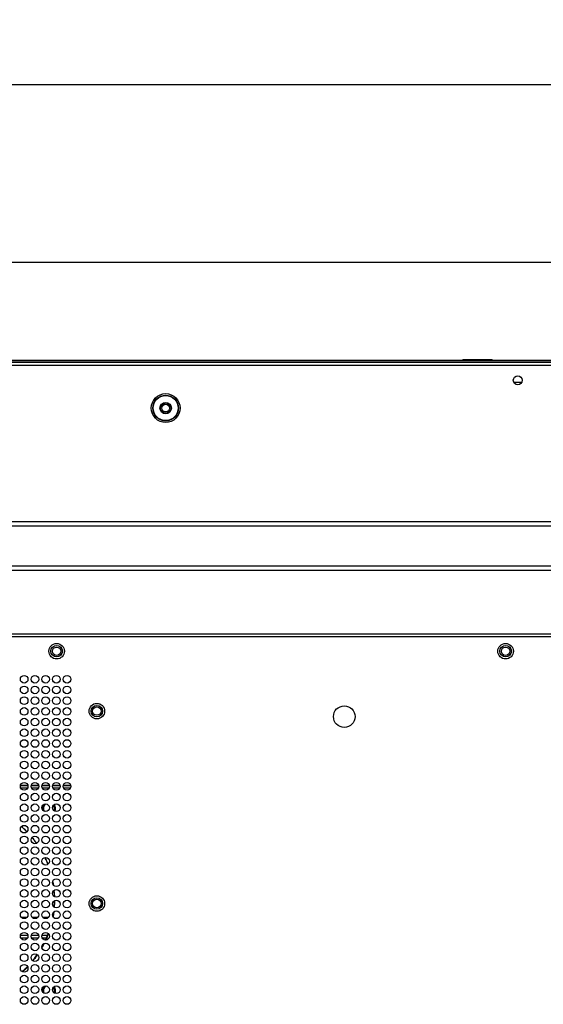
# Model space of a CAD drawing. Header units: millimetres. Extents: x 256 to 1374, y 313 to 1176.
# Tile 55 of 212: x 680 to 748, y 729 to 858. Entities that reach past the tile are written whole.
import ezdxf

# ---------------------------------------------------------------- set-up
doc = ezdxf.new("R2010")
doc.units = ezdxf.units.MM
doc.header["$PDSIZE"] = -1
doc.styles.add('SLDTEXTSTYLE0', font='ARIAL.TTF', dxfattribs={"width": 0.948})
doc.dimstyles.new('SLDDIMSTYLE0', dxfattribs={"dimtxt": 5.650301, "dimasz": 4.572, "dimexe": 0, "dimexo": 0.0625, "dimgap": 1.412575, "dimtad": 0, "dimtih": 1, "dimtoh": 1, "dimlfac": 3, "dimrnd": 1e-09, "dimzin": 12, "dimdsep": 46, "dimtxsty": 'SLDTEXTSTYLE0', "dimsah": 1, "dimcen": 0.09, "dimadec": 0, "dimazin": 3, "dimtfac": 1, "dimtofl": 0, "dimtmove": 0, "dimatfit": 3, "dimfxl": 1, "dimfrac": 2, "dimtolj": 1, "dimtzin": 12, "dimarcsym": 0})
doc.dimstyles.new('SLDDIMSTYLE1', dxfattribs={"dimtxt": 5.650301, "dimasz": 4.572, "dimexe": 0, "dimexo": 0.0625, "dimgap": 1.412575, "dimtad": 0, "dimtih": 1, "dimtoh": 1, "dimdec": 1, "dimlfac": 3, "dimrnd": 1e-09, "dimzin": 12, "dimdsep": 46, "dimtxsty": 'SLDTEXTSTYLE0', "dimsah": 1, "dimcen": 0.09, "dimadec": 0, "dimazin": 3, "dimtfac": 1, "dimtofl": 0, "dimtmove": 0, "dimatfit": 3, "dimfxl": 1, "dimfrac": 2, "dimtolj": 1, "dimtzin": 12, "dimarcsym": 0})

# ---------------------------------------------------------------- blocks, each defined once
blk = doc.blocks.new('*D26')
at = {"color": 0, "linetype": 'Continuous', "lineweight": -2}
for p, q in [((453.56, 813.4), (453.56, 849.36)), ((458.13, 849.36), (642.49, 849.36)), ((852.64, 849.36), (668.28, 849.36)), ((857.22, 813.4), (857.22, 849.36))]:
    blk.add_line(p, q, dxfattribs=at)
at = {"color": 0}
for points in [[(458.13, 850.13), (458.13, 848.6), (453.56, 849.36)], [(852.64, 848.6), (852.64, 850.13), (857.22, 849.36)]]:
    blk.add_solid(points, dxfattribs=at)
at = {"layer": 'Defpoints', "color": 0}
for p in [(857.22, 849.36), (453.56, 813.33), (857.22, 813.33)]:
    blk.add_point(p, dxfattribs=at)
at = {"color": 0, "lineweight": 0, "insert": (655.39, 857.78), "char_height": 5.65, "attachment_point": 2, "style": 'SLDTEXTSTYLE0'}
blk.add_mtext('\\A1;1210.5\\P(47.66)', dxfattribs=at)
blk = doc.blocks.new('*D27')
at = {"color": 0, "linetype": 'Continuous', "lineweight": -2}
for p, q in [((459.81, 796.28), (459.81, 826.14)), ((464.39, 826.14), (642.49, 826.14)), ((846.39, 826.14), (668.28, 826.14)), ((850.96, 796.28), (850.96, 826.14))]:
    blk.add_line(p, q, dxfattribs=at)
at = {"color": 0}
for points in [[(464.39, 826.9), (464.39, 825.38), (459.81, 826.14)], [(846.39, 825.38), (846.39, 826.9), (850.96, 826.14)]]:
    blk.add_solid(points, dxfattribs=at)
at = {"layer": 'Defpoints', "color": 0}
for p in [(850.96, 826.14), (459.81, 796.21), (850.96, 796.21)]:
    blk.add_point(p, dxfattribs=at)
at = {"color": 0, "lineweight": 0, "insert": (655.39, 834.56), "char_height": 5.65, "attachment_point": 2, "style": 'SLDTEXTSTYLE0'}
blk.add_mtext('\\A1;1173.4\\P(46.20)', dxfattribs=at)

msp = doc.modelspace()

# ---------------------------------------------------------------- linework, layer by layer
at = {"color": 7, "linetype": 'Continuous', "lineweight": 30}
for p, q in [((454.1836, 812.7353), (856.5902, 812.7353)), ((856.3545, 813.0686), (454.4193, 813.0686)), ((850.5216, 813.3353), (677.9086, 813.3353)), ((850.5216, 813.2886), (677.9102, 813.2886)), ((737.5269, 813.4413), (737.5269, 813.4146)), ((737.5269, 813.4413), (741.3602, 813.4413)), ((737.5269, 813.4146), (741.3602, 813.4146)), ((741.3602, 813.4146), (741.3602, 813.4413)), ((744.1901, 810.4919), (745.2504, 810.4919)), ((785.3437, 792.2402), (525.4301, 792.2402)), ((785.3437, 785.8812), (659.6202, 785.8812)), ((820.4745, 777.5486), (580.0536, 777.5486)), ((820.7102, 777.2153), (580.0536, 777.2153)), ((679.7303, 757.7486), (680.7101, 757.7486)), ((681.1303, 757.7486), (682.1101, 757.7486)), ((682.5303, 757.7486), (683.5101, 757.7486)), ((683.9303, 757.7486), (684.9101, 757.7486)), ((685.3303, 757.7486), (686.3101, 757.7486)), ((682.6646, 748.8971), (682.5349, 749.1283)), ((683.3372, 747.4619), (682.9501, 748.3437)), ((684.1113, 744.0297), (684.1774, 743.223)), ((684.1836, 743.2195), (684.1297, 744.0432)), ((684.1938, 742.6902), (684.1252, 741.8519)), ((684.1411, 741.8431), (684.1967, 742.6923)), ((680.5602, 740.482), (679.8803, 740.482)), ((681.9602, 740.482), (681.2803, 740.482)), ((683.3602, 740.482), (682.6803, 740.482)), ((684.0167, 740.5535), (684.1233, 741.2509)), ((680.7121, 738.1386), (679.7284, 738.1386)), ((680.657, 737.8053), (679.7834, 737.8053)), ((682.1121, 738.1386), (681.1284, 738.1386)), ((682.057, 737.8053), (681.1834, 737.8053)), ((683.255, 738.1386), (682.5284, 738.1386)), ((683.1108, 737.8053), (682.5834, 737.8053)), ((683.3702, 738.4048), (683.0036, 737.5577)), ((681.3731, 734.814), (681.9691, 735.6068))]:
    msp.add_line(p, q, dxfattribs=at)
at = {"color": 8, "linetype": 'Continuous', "lineweight": 30}
for p, q in [((525.4301, 791.7115), (785.3437, 791.7115)), ((785.3437, 786.425), (658.5619, 786.425)), ((658.5619, 785.8903), (785.3437, 785.8903)), ((679.7383, 757.782), (680.7021, 757.782)), ((679.762, 757.4486), (680.6785, 757.4486)), ((681.1383, 757.782), (682.1021, 757.782)), ((681.162, 757.4486), (682.0785, 757.4486)), ((682.5383, 757.782), (683.5021, 757.782)), ((682.562, 757.4486), (683.4785, 757.4486)), ((683.9383, 757.782), (684.9021, 757.782)), ((683.962, 757.4486), (684.8785, 757.4486)), ((685.3383, 757.782), (686.3021, 757.782)), ((685.362, 757.4486), (686.2785, 757.4486))]:
    msp.add_line(p, q, dxfattribs=at)
at = {"color": 7, "linetype": 'Continuous', "lineweight": 30, "flags": 128}
for points in [[(683.2458, 753.8949), (683.1572, 753.9238), (683.1228, 753.938)], [(680.5435, 751.7386), (679.9531, 752.2964), (679.8511, 752.3859)], [(681.8438, 750.2014), (681.6182, 750.506), (681.2417, 750.9753)], [(684.0822, 744.6802), (684.0394, 744.9478), (683.9778, 745.2816)], [(684.2146, 743.1929), (684.187, 743.7328), (684.1575, 744.074)], [(684.1803, 741.81), (684.2165, 742.5092), (684.2198, 742.7067)], [(683.0748, 737.5516), (683.1663, 737.7567), (683.411, 738.3605)], [(682.5397, 736.5105), (682.6238, 736.6595), (682.8705, 737.1257)], [(680.0175, 733.3916), (680.4014, 733.751), (680.6839, 734.0357)], [(683.3263, 730.044), (683.1572, 730.0905), (683.0364, 730.1484)]]:
    msp.add_lwpolyline(points, dxfattribs=at)
at = {"color": 7, "linetype": 'Continuous', "lineweight": 30}
for centre, radius in [((744.7202, 810.7353), 0.5833), ((698.7102, 807.1053), 1.8878), ((698.7102, 807.1053), 1.6882), ((698.7102, 807.1053), 1.6383), ((698.7102, 807.1053), 0.75), ((698.7102, 807.1053), 0.6667), ((698.7102, 807.1053), 0.5), ((684.4636, 775.3153), 1.0167), ((743.1302, 775.3153), 1.0167), ((684.4636, 775.3153), 0.7562), ((684.4636, 775.3153), 0.55), ((743.1302, 775.3153), 0.7562), ((743.1302, 775.3153), 0.55), ((680.2202, 771.6486), 0.5), ((681.6202, 771.6486), 0.5), ((683.0202, 771.6486), 0.5), ((684.4202, 771.6486), 0.5), ((685.8202, 771.6486), 0.5), ((680.2202, 770.2486), 0.5), ((681.6202, 770.2486), 0.5), ((683.0202, 770.2486), 0.5), ((684.4202, 770.2486), 0.5), ((685.8202, 770.2486), 0.5), ((680.2202, 768.8486), 0.5), ((681.6202, 768.8486), 0.5), ((683.0202, 768.8486), 0.5), ((684.4202, 768.8486), 0.5), ((685.8202, 768.8486), 0.5), ((680.2202, 767.4486), 0.5), ((681.6202, 767.4486), 0.5), ((683.0202, 767.4486), 0.5), ((684.4202, 767.4486), 0.5), ((685.8202, 767.4486), 0.5), ((689.7202, 767.482), 1.0167), ((689.7202, 767.482), 0.7562), ((689.7202, 767.482), 0.55), ((722.0536, 766.7586), 1.4167), ((680.2202, 766.0486), 0.5), ((681.6202, 766.0486), 0.5), ((683.0202, 766.0486), 0.5), ((684.4202, 766.0486), 0.5), ((685.8202, 766.0486), 0.5), ((680.2202, 764.6486), 0.5), ((681.6202, 764.6486), 0.5), ((683.0202, 764.6486), 0.5), ((684.4202, 764.6486), 0.5), ((685.8202, 764.6486), 0.5), ((680.2202, 763.2486), 0.5), ((681.6202, 763.2486), 0.5), ((683.0202, 763.2486), 0.5), ((684.4202, 763.2486), 0.5), ((685.8202, 763.2486), 0.5), ((680.2202, 761.8486), 0.5), ((681.6202, 761.8486), 0.5), ((683.0202, 761.8486), 0.5), ((684.4202, 761.8486), 0.5), ((685.8202, 761.8486), 0.5), ((680.2202, 760.4486), 0.5), ((681.6202, 760.4486), 0.5), ((683.0202, 760.4486), 0.5), ((684.4202, 760.4486), 0.5), ((685.8202, 760.4486), 0.5), ((680.2202, 759.0486), 0.5), ((681.6202, 759.0486), 0.5), ((683.0202, 759.0486), 0.5), ((684.4202, 759.0486), 0.5), ((685.8202, 759.0486), 0.5), ((680.2202, 757.6486), 0.5), ((681.6202, 757.6486), 0.5), ((683.0202, 757.6486), 0.5), ((684.4202, 757.6486), 0.5), ((685.8202, 757.6486), 0.5), ((680.2202, 756.2486), 0.5), ((681.6202, 756.2486), 0.5), ((683.0202, 756.2486), 0.5), ((684.4202, 756.2486), 0.5), ((685.8202, 756.2486), 0.5), ((680.2202, 754.8486), 0.5), ((681.6202, 754.8486), 0.5), ((683.0202, 754.8486), 0.5), ((684.4202, 754.8486), 0.5), ((685.8202, 754.8486), 0.5), ((680.2202, 753.4486), 0.5), ((681.6202, 753.4486), 0.5), ((683.0202, 753.4486), 0.5), ((684.4202, 753.4486), 0.5), ((685.8202, 753.4486), 0.5), ((680.2202, 752.0486), 0.5), ((681.6202, 752.0486), 0.5), ((683.0202, 752.0486), 0.5), ((684.4202, 752.0486), 0.5), ((685.8202, 752.0486), 0.5), ((680.2202, 750.6486), 0.5), ((681.6202, 750.6486), 0.5), ((683.0202, 750.6486), 0.5), ((684.4202, 750.6486), 0.5), ((685.8202, 750.6486), 0.5), ((680.2202, 749.2486), 0.5), ((681.6202, 749.2486), 0.5), ((683.0202, 749.2486), 0.5), ((684.4202, 749.2486), 0.5), ((685.8202, 749.2486), 0.5), ((680.2202, 747.8486), 0.5), ((681.6202, 747.8486), 0.5), ((683.0202, 747.8486), 0.5), ((684.4202, 747.8486), 0.5), ((685.8202, 747.8486), 0.5), ((680.2202, 746.4486), 0.5), ((681.6202, 746.4486), 0.5), ((683.0202, 746.4486), 0.5), ((684.4202, 746.4486), 0.5), ((685.8202, 746.4486), 0.5), ((680.2202, 745.0486), 0.5), ((681.6202, 745.0486), 0.5), ((683.0202, 745.0486), 0.5), ((684.4202, 745.0486), 0.5), ((685.8202, 745.0486), 0.5), ((680.2202, 743.6486), 0.5), ((681.6202, 743.6486), 0.5), ((683.0202, 743.6486), 0.5), ((684.4202, 743.6486), 0.5), ((685.8202, 743.6486), 0.5), ((689.7202, 742.3286), 1.0167), ((689.7202, 742.3286), 0.7562), ((689.7202, 742.3275), 0.55), ((680.2202, 742.2486), 0.5), ((681.6202, 742.2486), 0.5), ((683.0202, 742.2486), 0.5), ((684.4202, 742.2486), 0.5), ((685.8202, 742.2486), 0.5), ((680.2202, 740.8486), 0.5), ((681.6202, 740.8486), 0.5), ((683.0202, 740.8486), 0.5), ((684.4202, 740.8486), 0.5), ((685.8202, 740.8486), 0.5), ((680.2202, 739.4486), 0.5), ((681.6202, 739.4486), 0.5), ((683.0202, 739.4486), 0.5), ((684.4202, 739.4486), 0.5), ((685.8202, 739.4486), 0.5), ((680.2202, 738.0486), 0.5), ((681.6202, 738.0486), 0.5), ((683.0202, 738.0486), 0.5), ((684.4202, 738.0486), 0.5), ((685.8202, 738.0486), 0.5), ((680.2202, 736.6486), 0.5), ((681.6202, 736.6486), 0.5), ((683.0202, 736.6486), 0.5), ((684.4202, 736.6486), 0.5), ((685.8202, 736.6486), 0.5), ((680.2202, 735.2486), 0.5), ((681.6202, 735.2486), 0.5), ((683.0202, 735.2486), 0.5), ((684.4202, 735.2486), 0.5), ((685.8202, 735.2486), 0.5), ((680.2202, 733.8486), 0.5), ((681.6202, 733.8486), 0.5), ((683.0202, 733.8486), 0.5), ((684.4202, 733.8486), 0.5), ((685.8202, 733.8486), 0.5), ((680.2202, 732.4486), 0.5), ((681.6202, 732.4486), 0.5), ((683.0202, 732.4486), 0.5), ((684.4202, 732.4486), 0.5), ((685.8202, 732.4486), 0.5), ((680.2202, 731.0486), 0.5), ((681.6202, 731.0486), 0.5), ((683.0202, 731.0486), 0.5), ((684.4202, 731.0486), 0.5), ((685.8202, 731.0486), 0.5), ((680.2202, 729.6486), 0.5), ((681.6202, 729.6486), 0.5), ((683.0202, 729.6486), 0.5), ((684.4202, 729.6486), 0.5), ((685.8202, 729.6486), 0.5)]:
    msp.add_circle(centre, radius, dxfattribs=at)
for centre, start, end in [((683.4702, 754.732), 138.349892, 192.581198), ((683.4702, 754.732), 335.677551, 38.324984), ((683.4702, 730.8986), 133.588586, 189.541516), ((683.4702, 730.8986), 337.78337, 40.161883)]:
    msp.add_arc(centre, 0.8667, start, end, dxfattribs=at)
for points, knots in [([(682.8826, 754.3704), (682.8525, 754.4083), (682.7617, 754.5227), (682.723, 754.7763), (682.783, 755.061), (682.9059, 755.2641), (683.0153, 755.3276), (683.0405, 755.3422)], [0, 0, 0, 0, 0.13052537, 0.39406286, 0.65760034, 0.92113372, 1, 1, 1, 1]), ([(683.0434, 755.3417), (683.0113, 755.3225), (682.8988, 755.2549), (682.7798, 755.0503), (682.7242, 754.7758), (682.7616, 754.5279), (682.8496, 754.4118), (682.8809, 754.3706)], [0, 0, 0, 0, 0.10102128, 0.3541719, 0.60732327, 0.86047464, 1, 1, 1, 1]), ([(684.0389, 755.166), (684.0667, 755.131), (684.1553, 755.019), (684.1838, 754.7746), (684.1673, 754.5593), (684.1048, 754.4734), (684.0995, 754.4661)], [0, 0, 0, 0, 0.17859837, 0.57104938, 0.96350039, 1, 1, 1, 1]), ([(684.0982, 754.4668), (684.1056, 754.4773), (684.1665, 754.5645), (684.1838, 754.7744), (684.1551, 755.0143), (684.0688, 755.1282), (684.0395, 755.167)], [0, 0, 0, 0, 0.05174529, 0.42878591, 0.80582652, 1, 1, 1, 1]), ([(680.5841, 751.7142), (680.5555, 751.7474), (680.3389, 751.9986), (680.0764, 752.2039), (679.8486, 752.3821)], [0, 0, 0, 0, 0.132155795, 1, 1, 1, 1]), ([(681.8343, 750.2016), (681.7562, 750.3263), (681.584, 750.6014), (681.3613, 750.8377), (681.2395, 750.967)], [0, 0, 0, 0, 0.45332784, 1, 1, 1, 1]), ([(683.3245, 747.4643), (683.2987, 747.5446), (683.2017, 747.8475), (683.0471, 748.1266), (682.9336, 748.3316)], [0, 0, 0, 0, 0.26522641, 1, 1, 1, 1]), ([(683.9819, 740.6136), (684.0336, 740.8086), (684.0869, 741.0094), (684.1, 741.2156), (684.1004, 741.2217)], [0, 0, 0, 0, 0.97052656, 1, 1, 1, 1]), ([(684.0719, 741.2008), (684.0681, 741.0647), (684.0626, 740.8618), (684.0083, 740.667), (683.9904, 740.6028)], [0, 0, 0, 0, 0.67054069, 1, 1, 1, 1]), ([(683.0199, 737.556), (683.0999, 737.7046), (683.245, 737.9741), (683.3349, 738.2665), (683.3751, 738.3975)], [0, 0, 0, 0, 0.55176128, 1, 1, 1, 1]), ([(682.8048, 737.0983), (682.7774, 737.0291), (682.7068, 736.8506), (682.5948, 736.6942), (682.5262, 736.5984)], [0, 0, 0, 0, 0.38767125, 1, 1, 1, 1]), ([(681.9119, 735.6437), (681.8146, 735.4755), (681.6487, 735.1887), (681.4188, 734.9509), (681.3238, 734.8526)], [0, 0, 0, 0, 0.5866473, 1, 1, 1, 1]), ([(681.3302, 734.8491), (681.4194, 734.9455), (681.6432, 735.1878), (681.8158, 735.4693), (681.9197, 735.6388)], [0, 0, 0, 0, 0.39826366, 1, 1, 1, 1]), ([(679.9631, 733.4309), (680.1494, 733.579), (680.3986, 733.777), (680.6039, 734.019), (680.6557, 734.08)], [0, 0, 0, 0, 0.74758459, 1, 1, 1, 1]), ([(680.6425, 734.0992), (680.5075, 733.9311), (680.3066, 733.6809), (680.0485, 733.4923), (679.9639, 733.4305)], [0, 0, 0, 0, 0.67195453, 1, 1, 1, 1]), ([(682.8507, 730.5824), (682.8326, 730.606), (682.7552, 730.7068), (682.7246, 730.9435), (682.7819, 731.2285), (682.9173, 731.4427), (683.0422, 731.5128), (683.082, 731.5352)], [0, 0, 0, 0, 0.08072563, 0.34579791, 0.61086797, 0.87593797, 1, 1, 1, 1]), ([(683.0832, 731.5349), (683.0369, 731.508), (682.9095, 731.4336), (682.7787, 731.2177), (682.7255, 730.9428), (682.7556, 730.7118), (682.8309, 730.6094), (682.8507, 730.5824)], [0, 0, 0, 0, 0.14517669, 0.3998235, 0.65447296, 0.90912241, 1, 1, 1, 1]), ([(684.0282, 731.3479), (684.0597, 731.3083), (684.1518, 731.1922), (684.1965, 730.9362), (684.1424, 730.75), (684.1156, 730.6572)], [0, 0, 0, 0, 0.20681648, 0.60503733, 1, 1, 1, 1]), ([(684.1145, 730.6578), (684.1162, 730.6603), (684.1701, 730.7401), (684.1829, 730.9418), (684.1533, 731.1868), (684.0625, 731.3056), (684.029, 731.3493)], [0, 0, 0, 0, 0.01245344, 0.3948437, 0.77723396, 1, 1, 1, 1])]:
    msp.add_open_spline(points, degree=3, knots=knots, dxfattribs=at)

# ---------------------------------------------------------------- dimensions: what is measured, and where the dimension line sits
at = {"color": 7, "linetype": 'Continuous', "lineweight": 0}
for base, p1, p2, text, dimstyle, picture, middle in [((857.2152, 849.3639), (453.5586, 813.335), (857.2152, 813.335), '1210.5\\P(47.66)', 'SLDDIMSTYLE0', '*D26', (655.3869, 849.3639)), ((850.9604, 826.1413), (459.8134, 796.2147), (850.9604, 796.2147), '<>\\P(46.20)', 'SLDDIMSTYLE1', '*D27', (655.3869, 826.1413))]:
    dim = msp.add_linear_dim(base=base, p1=p1, p2=p2, text=text, dimstyle=dimstyle, dxfattribs=at)
    dim.commit()
    dim.dimension.update_dxf_attribs({"geometry": picture, "text_midpoint": middle, "dimtype": 160})

doc.saveas('drawing.dxf')
